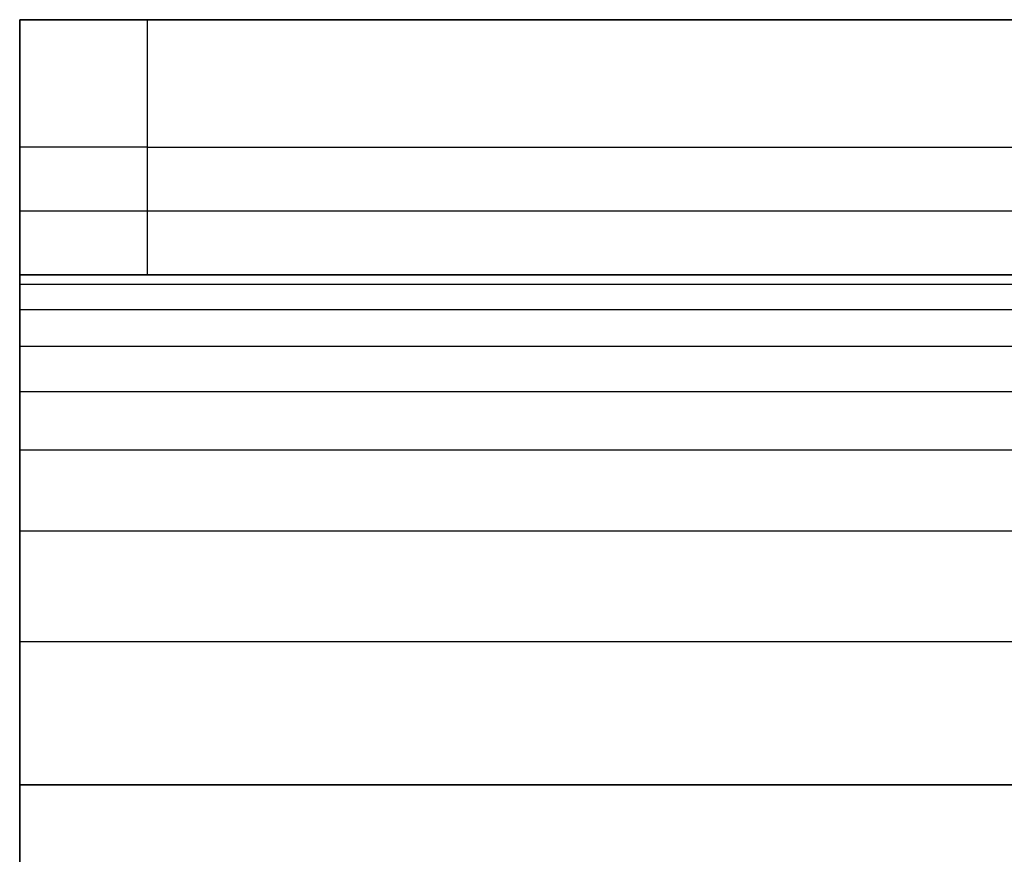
# Model space of a CAD drawing. Header units: millimetres. Extents: x -406 to 394, y -146 to 132.
# Tile 18 of 51: x -406.16 to -398.45, y 122.74 to 129.29. Entities that reach past the tile are written whole.
import ezdxf

# ---------------------------------------------------------------- set-up
doc = ezdxf.new("R2010")
doc.units = ezdxf.units.MM
doc.layers.add('Layer 01', color=7, linetype='Continuous', true_color=0x000000)

msp = doc.modelspace()

# ---------------------------------------------------------------- linework, layer by layer
at = {"layer": 'Layer 01'}
for p, q in [((-406.1643, 127.2888, 5.5), (-406.1643, 129.2888, 5.5)), ((-406.1643, 129.2888, 5), (-396.8046, 129.2888, 5)), ((-406.1643, 123.8002, 15.9886), (-406.1643, 129.2774, 10.5114)), ((-406.1643, 128.2888, 1), (-406.1643, 128.2888, 10)), ((-405.1643, 128.2888), (-6.1643, 128.2888)), ((-406.1643, 127.7888, 14.5), (-406.1643, 126.3743, 13.0855)), ((-406.1643, 127.2888, 5), (-396.8046, 127.2888, 5))]:
    msp.add_line(p, q, dxfattribs=at)
at = {"layer": 'Layer 01', "extrusion": (0, 1, 0)}
msp.add_arc((405.1643, 1, 128.2888), 1, 270, 0, dxfattribs=at)
at = {"layer": 'Layer 01'}
for points, degree in [([(-406.1643, 123.2888, 16), (-406.1643, 129.2888, 16), (-406.1643, 129.2888, 10)], 2), ([(-406.1643, 129.2888, 10), (-206.1643, 129.2888, 10), (-6.1643, 129.2888, 10)], 2), ([(-406.1643, 127.2888, 1), (-406.1643, 128.2888, 1), (-406.1643, 129.2888, 1)], 2), ([(-406.1643, 129.2888, 1), (-406.1643, 129.2888, 5.5), (-406.1643, 129.2888, 10)], 2), ([(-406.1643, 129.2888, 10), (-406.1643, 128.2888, 10), (-406.1643, 127.2888, 10)], 2), ([(-6.1643, 129.2888), (-205.6643, 129.2888), (-405.1643, 129.2888)], 2), ([(-405.1643, 129.2888), (-405.1643, 128.2888), (-405.1643, 127.2888)], 2), ([(-406.1643, 127.7888, 14.5), (-206.1643, 127.7888, 14.5), (-6.1643, 127.7888, 14.5)], 2), ([(-6.1643, 127.2888, 10), (-139.4977, 127.2888, 10), (-272.831, 127.2888, 10), (-406.1643, 127.2888, 10)], 3), ([(-406.1643, 127.2888, 10), (-406.1643, 127.2888, 5.5), (-406.1643, 127.2888, 1)], 2), ([(-405.1643, 127.2888), (-205.6643, 127.2888), (-6.1643, 127.2888)], 2), ([(-406.1643, 127.2151, 11.1234), (-206.1643, 127.2151, 11.1234), (-6.1643, 127.2151, 11.1234)], 2), ([(-406.1643, 127.0164, 11.9925), (-206.1643, 127.0164, 11.9925), (-6.1643, 127.0164, 11.9925)], 2), ([(-406.1643, 126.73, 12.6273), (-206.1643, 126.73, 12.6273), (-6.1643, 126.73, 12.6273)], 2), ([(-406.1643, 126.3746, 13.0858), (-206.1643, 126.3746, 13.0858), (-6.1643, 126.3746, 13.0858)], 2), ([(-406.1643, 125.916, 13.4413), (-206.1643, 125.916, 13.4413), (-6.1643, 125.916, 13.4413)], 2), ([(-406.1643, 125.2813, 13.7276), (-206.1643, 125.2813, 13.7276), (-6.1643, 125.2813, 13.7276)], 2), ([(-406.1643, 124.4122, 13.9264), (-206.1643, 124.4122, 13.9264), (-6.1643, 124.4122, 13.9264)], 2), ([(-6.1643, 123.2888, 14), (-139.4977, 123.2888, 14), (-272.831, 123.2888, 14), (-406.1643, 123.2888, 14)], 3), ([(-406.1643, 123.2888, 14), (-406.1643, -5.7112, 14), (-406.1643, -134.7112, 14)], 2), ([(-406.1643, -134.7112, 16), (-406.1643, -5.7112, 16), (-406.1643, 123.2888, 16)], 2), ([(-406.1643, 123.2888, 16), (-206.1643, 123.2888, 16), (-6.1643, 123.2888, 16)], 2), ([(-406.1643, 123.2888, 16), (-406.1643, 123.2888, 15), (-406.1643, 123.2888, 14)], 2)]:
    msp.add_open_spline(points, degree=degree, dxfattribs=at)
for points, weights in [([(-405.1643, 129.2888), (-406.1643, 129.2888), (-406.1643, 129.2888, 1)], [1, 0.707106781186, 1]), ([(-406.1643, 127.2888, 1), (-406.1643, 127.2888), (-405.1643, 127.2888)], [1, 0.707106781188, 1])]:
    msp.add_rational_spline(points, weights, degree=2, dxfattribs=at)
msp.add_open_spline([(-406.1643, 127.2888, 10), (-406.1643, 127.2836, 11.6934), (-406.1643, 126.8761, 12.5838), (-406.1643, 125.8726, 13.5873), (-406.1643, 124.9822, 13.9948), (-406.1643, 123.2888, 14)], degree=3, knots=[-6.764445, -6.764445, -6.764445, -6.764445, -3.382223, -3.382223, 0, 0, 0, 0], dxfattribs=at)

doc.saveas('drawing.dxf')
